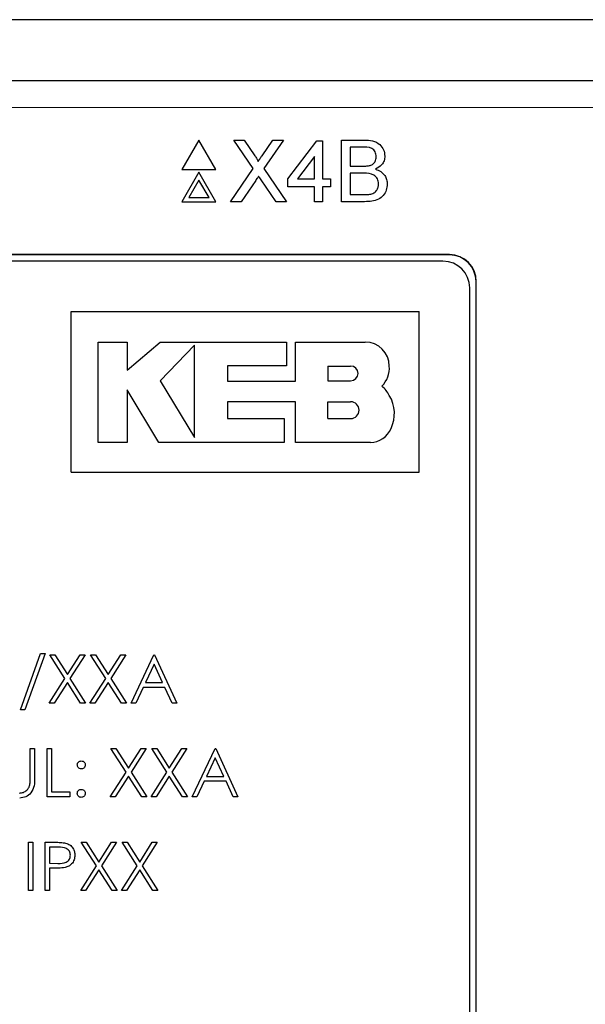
# Model space of a CAD drawing. Header units: millimetres. Extents: x 5 to 418, y 2 to 292.
# Tile 43 of 87: x 112.71 to 116.24, y 195.72 to 201.85. Entities that reach past the tile are written whole.
import ezdxf

# ---------------------------------------------------------------- set-up
doc = ezdxf.new("R2010")
doc.units = ezdxf.units.MM

msp = doc.modelspace()

# ---------------------------------------------------------------- linework, layer by layer
at = {"color": 7, "linetype": 'Continuous', "lineweight": 25}
for p, q in [((119.1328, 201.8508), (103.2306, 201.8508)), ((105.9288, 201.4721), (116.4346, 201.4721)), ((113.8305, 201.1017), (113.7247, 200.9183)), ((113.9364, 200.9183), (113.8305, 201.1017)), ((114.1687, 200.9246), (114.0467, 201.1017)), ((114.0467, 201.1017), (114.1118, 201.1017)), ((114.1118, 201.1017), (114.1787, 201.0046)), ((114.2236, 201.0045), (114.2902, 201.1017)), ((114.3563, 201.1017), (114.2342, 200.924)), ((114.2902, 201.1017), (114.3563, 201.1017)), ((114.3835, 200.8609), (114.5653, 201.0968)), ((114.5653, 201.0968), (114.5997, 201.0968)), ((114.5997, 201.0968), (114.5997, 200.8609)), ((114.7176, 200.7183), (114.7176, 201.1017)), ((114.7176, 201.1017), (114.8612, 201.1017)), ((114.8447, 201.0574), (114.7717, 201.0574)), ((114.7717, 201.0574), (114.7717, 200.9395)), ((114.5505, 200.9989), (114.4441, 200.8609)), ((114.5505, 200.8609), (114.5505, 200.9989)), ((113.7247, 200.9183), (113.9364, 200.9183)), ((114.027, 200.7183), (114.1687, 200.9246)), ((114.2342, 200.924), (114.3759, 200.7183)), ((114.7717, 200.9395), (114.8507, 200.9395)), ((113.8305, 200.9017), (113.7247, 200.7183)), ((113.8305, 200.8517), (113.768, 200.7433)), ((113.9364, 200.7183), (113.8305, 200.9017)), ((113.8931, 200.7433), (113.8305, 200.8517)), ((114.1836, 200.8503), (114.093, 200.7183)), ((114.3107, 200.7183), (114.2174, 200.8538)), ((114.3835, 200.8117), (114.3835, 200.8609)), ((114.4441, 200.8609), (114.5505, 200.8609)), ((114.5997, 200.8609), (114.6488, 200.8609)), ((114.6488, 200.8609), (114.6488, 200.8117)), ((114.7717, 200.8953), (114.7717, 200.7626)), ((114.8562, 200.8953), (114.7717, 200.8953)), ((114.5505, 200.8117), (114.3835, 200.8117)), ((114.5505, 200.7183), (114.5505, 200.8117)), ((114.5997, 200.8117), (114.5997, 200.7183)), ((114.6488, 200.8117), (114.5997, 200.8117)), ((113.768, 200.7433), (113.8931, 200.7433)), ((114.7717, 200.7626), (114.8624, 200.7626)), ((113.7247, 200.7183), (113.9364, 200.7183)), ((114.093, 200.7183), (114.027, 200.7183)), ((114.3759, 200.7183), (114.3107, 200.7183)), ((114.5997, 200.7183), (114.5505, 200.7183)), ((114.8615, 200.7183), (114.7176, 200.7183)), ((115.3901, 200.3887), (106.9734, 200.3887)), ((115.3901, 200.3876), (106.9734, 200.3876)), ((115.3496, 200.3482), (107.0162, 200.3482)), ((115.5162, 193.5149), (115.5162, 200.1816)), ((115.5556, 193.4721), (115.5556, 200.2221)), ((115.5567, 193.4721), (115.5567, 200.2221)), ((113.0339, 199.035), (113.0339, 200.035)), ((113.0339, 200.035), (115.2005, 200.035)), ((115.2005, 199.035), (115.2005, 200.035)), ((113.2026, 199.8447), (113.3829, 199.8447)), ((113.2026, 199.2204), (113.2026, 199.8447)), ((113.3829, 199.6698), (113.5881, 199.8447)), ((113.3829, 199.8447), (113.3829, 199.6698)), ((113.5881, 199.8447), (114.3751, 199.8447)), ((113.8032, 199.8252), (113.5881, 199.6039)), ((113.8032, 199.2503), (113.8032, 199.8252)), ((114.3751, 199.8447), (114.3751, 199.6965)), ((114.4321, 199.602), (114.4321, 199.8447)), ((114.4321, 199.8447), (114.8659, 199.8447)), ((114.0074, 199.6965), (114.0074, 199.602)), ((114.3751, 199.6965), (114.0074, 199.6965)), ((114.6321, 199.6954), (114.6321, 199.6039)), ((114.6321, 199.6954), (114.7749, 199.6954)), ((113.5881, 199.6039), (113.8032, 199.2503)), ((114.0074, 199.602), (114.4321, 199.602)), ((114.6321, 199.6039), (114.7749, 199.6039)), ((113.3828, 199.5466), (113.3828, 199.2204)), ((113.5813, 199.2204), (113.3828, 199.5466)), ((114.0075, 199.4729), (114.0075, 199.3683)), ((114.4321, 199.4729), (114.0075, 199.4729)), ((114.4321, 199.2204), (114.4321, 199.4729)), ((114.6321, 199.3683), (114.6321, 199.4729)), ((114.6321, 199.4729), (114.7749, 199.4729)), ((114.0075, 199.3683), (114.3604, 199.3683)), ((114.3604, 199.3683), (114.3604, 199.2204)), ((114.6321, 199.3683), (114.7749, 199.3683)), ((113.3828, 199.2204), (113.2026, 199.2204)), ((114.3604, 199.2204), (113.5813, 199.2204)), ((114.8977, 199.2204), (114.4321, 199.2204)), ((113.0339, 199.035), (115.2005, 199.035)), ((112.7191, 197.5562), (112.8446, 197.9062)), ((112.8729, 197.9062), (112.7474, 197.5562)), ((112.8446, 197.9062), (112.8729, 197.9062)), ((112.9018, 197.8985), (112.9328, 197.8985)), ((112.9959, 197.7515), (112.9018, 197.8985)), ((112.9328, 197.8985), (113.0114, 197.7758)), ((113.0114, 197.7758), (113.0899, 197.8985)), ((113.121, 197.8985), (113.0269, 197.7515)), ((113.0899, 197.8985), (113.121, 197.8985)), ((113.1556, 197.8985), (113.1867, 197.8985)), ((113.2497, 197.7515), (113.1556, 197.8985)), ((113.1867, 197.8985), (113.2652, 197.7758)), ((113.2652, 197.7758), (113.3438, 197.8985)), ((113.3748, 197.8985), (113.2808, 197.7515)), ((113.3438, 197.8985), (113.3748, 197.8985)), ((113.4075, 197.5985), (113.5498, 197.8985)), ((113.5498, 197.8985), (113.5537, 197.8985)), ((113.5537, 197.8985), (113.6921, 197.5985)), ((113.5515, 197.84), (113.4971, 197.7254)), ((113.6043, 197.7254), (113.5515, 197.84)), ((112.8979, 197.5985), (112.9959, 197.7515)), ((113.0114, 197.7272), (112.929, 197.5985)), ((113.0938, 197.5985), (113.0114, 197.7272)), ((113.0269, 197.7515), (113.1248, 197.5985)), ((113.1518, 197.5985), (113.2497, 197.7515)), ((113.2652, 197.7272), (113.1828, 197.5985)), ((113.3476, 197.5985), (113.2652, 197.7272)), ((113.2808, 197.7515), (113.3787, 197.5985)), ((113.4971, 197.7254), (113.6043, 197.7254)), ((113.4825, 197.6946), (113.4369, 197.5985)), ((113.6185, 197.6946), (113.4825, 197.6946)), ((113.6629, 197.5985), (113.6185, 197.6946)), ((112.7474, 197.5562), (112.7191, 197.5562)), ((112.929, 197.5985), (112.8979, 197.5985)), ((113.1248, 197.5985), (113.0938, 197.5985)), ((113.1828, 197.5985), (113.1518, 197.5985)), ((113.3787, 197.5985), (113.3476, 197.5985)), ((113.4369, 197.5985), (113.4075, 197.5985)), ((113.6921, 197.5985), (113.6629, 197.5985)), ((112.7806, 197.1354), (112.7806, 197.3151)), ((112.7806, 197.3151), (112.8075, 197.3151)), ((112.8075, 197.3151), (112.8075, 197.1339)), ((112.8845, 197.3151), (112.9114, 197.3151)), ((112.8845, 197.0151), (112.8845, 197.3151)), ((112.9114, 197.3151), (112.9114, 197.0459)), ((113.2825, 197.3151), (113.3136, 197.3151)), ((113.3766, 197.1681), (113.2825, 197.3151)), ((113.3136, 197.3151), (113.3921, 197.1924)), ((113.3921, 197.1924), (113.4707, 197.3151)), ((113.5018, 197.3151), (113.4077, 197.1681)), ((113.4707, 197.3151), (113.5018, 197.3151)), ((113.6305, 197.1681), (113.5364, 197.3151)), ((113.5364, 197.3151), (113.5674, 197.3151)), ((113.5674, 197.3151), (113.646, 197.1924)), ((113.646, 197.1924), (113.7245, 197.3151)), ((113.7556, 197.3151), (113.6616, 197.1681)), ((113.7245, 197.3151), (113.7556, 197.3151)), ((113.7883, 197.0151), (113.9306, 197.3151)), ((113.9306, 197.3151), (113.9345, 197.3151)), ((113.9345, 197.3151), (114.0729, 197.0151)), ((113.9322, 197.2567), (113.8779, 197.1421)), ((113.9851, 197.1421), (113.9322, 197.2567)), ((113.2787, 197.0151), (113.3766, 197.1681)), ((113.3921, 197.1439), (113.3098, 197.0151)), ((113.4745, 197.0151), (113.3921, 197.1439)), ((113.4077, 197.1681), (113.5056, 197.0151)), ((113.5325, 197.0151), (113.6305, 197.1681)), ((113.646, 197.1439), (113.5636, 197.0151)), ((113.7284, 197.0151), (113.646, 197.1439)), ((113.6616, 197.1681), (113.7595, 197.0151)), ((113.8633, 197.1113), (113.8177, 197.0151)), ((113.9993, 197.1113), (113.8633, 197.1113)), ((113.8779, 197.1421), (113.9851, 197.1421)), ((114.0437, 197.0151), (113.9993, 197.1113)), ((113.0268, 197.0151), (112.8845, 197.0151)), ((112.9114, 197.0459), (113.0268, 197.0459)), ((113.0268, 197.0459), (113.0268, 197.0151)), ((113.3098, 197.0151), (113.2787, 197.0151)), ((113.5056, 197.0151), (113.4745, 197.0151)), ((113.5636, 197.0151), (113.5325, 197.0151)), ((113.7595, 197.0151), (113.7284, 197.0151)), ((113.8177, 197.0151), (113.7883, 197.0151)), ((114.0729, 197.0151), (114.0437, 197.0151)), ((112.7691, 196.4318), (112.7691, 196.7318)), ((112.7691, 196.7318), (112.796, 196.7318)), ((112.796, 196.7318), (112.796, 196.4318)), ((112.8729, 196.7318), (112.9318, 196.7318)), ((112.8729, 196.4318), (112.8729, 196.7318)), ((112.9547, 196.701), (112.8998, 196.701)), ((112.8998, 196.701), (112.8998, 196.601)), ((113.192, 196.5848), (113.0979, 196.7318)), ((113.0979, 196.7318), (113.129, 196.7318)), ((113.129, 196.7318), (113.2075, 196.6091)), ((113.2075, 196.6091), (113.2861, 196.7318)), ((113.3171, 196.7318), (113.2231, 196.5848)), ((113.2861, 196.7318), (113.3171, 196.7318)), ((113.3518, 196.7318), (113.3828, 196.7318)), ((113.4459, 196.5848), (113.3518, 196.7318)), ((113.3828, 196.7318), (113.4614, 196.6091)), ((113.4614, 196.6091), (113.5399, 196.7318)), ((113.571, 196.7318), (113.4769, 196.5848)), ((113.5399, 196.7318), (113.571, 196.7318)), ((112.8998, 196.601), (112.9524, 196.6004)), ((112.9213, 196.5703), (112.8998, 196.5703)), ((112.8998, 196.5703), (112.8998, 196.4318)), ((113.0941, 196.4318), (113.192, 196.5848)), ((113.2075, 196.5605), (113.1251, 196.4318)), ((113.2899, 196.4318), (113.2075, 196.5605)), ((113.2231, 196.5848), (113.321, 196.4318)), ((113.3479, 196.4318), (113.4459, 196.5848)), ((113.4614, 196.5605), (113.379, 196.4318)), ((113.5438, 196.4318), (113.4614, 196.5605)), ((113.4769, 196.5848), (113.5748, 196.4318)), ((112.796, 196.4318), (112.7691, 196.4318)), ((112.8998, 196.4318), (112.8729, 196.4318)), ((113.1251, 196.4318), (113.0941, 196.4318)), ((113.321, 196.4318), (113.2899, 196.4318)), ((113.379, 196.4318), (113.3479, 196.4318)), ((113.5748, 196.4318), (113.5438, 196.4318))]:
    msp.add_line(p, q, dxfattribs=at)
at = {"color": 7, "linetype": 'Continuous', "lineweight": 18}
for p, q in [((116.4346, 201.3054), (105.9288, 201.3054)), ((115.3901, 200.3876), (115.3901, 200.3887)), ((115.5556, 200.2221), (115.5567, 200.2221))]:
    msp.add_line(p, q, dxfattribs=at)
at = {"color": 7, "linetype": 'Continuous', "lineweight": 25}
for centre, radius, start, end in [((115.3901, 200.2221), 0.1667, 0, 90), ((115.3901, 200.2221), 0.1655, 0, 90), ((115.3496, 200.1816), 0.1667, 0, 90), ((114.8659, 199.6949), 0.1498, 0, 90), ((114.7749, 199.6496), 0.0458, 270, 90), ((114.8569, 199.6836), 0.1592, 314.77285, 4.06149), ((114.8489, 199.4258), 0.1881, 27.53535, 50.32104), ((114.8298, 199.4), 0.2174, 334.55616, 31.23398), ((114.7749, 199.4206), 0.0523, 270, 90), ((114.8977, 199.3592), 0.1388, 270, 337.75274)]:
    msp.add_arc(centre, radius, start, end, dxfattribs=at)
for points, knots in [([(114.8612, 201.1017), (114.8782, 201.1011), (114.9121, 201.1), (114.9563, 201.0789), (114.9827, 201.0421), (114.9862, 201.0156), (114.9879, 201.0023)], [0, 0, 0, 0, 0.281116, 0.560026, 0.780112, 1, 1, 1, 1]), ([(114.9339, 200.9975), (114.9327, 201.008), (114.931, 201.0236), (114.9193, 201.0412), (114.8933, 201.0593), (114.8663, 201.0583), (114.8447, 201.0574)], [0, 0, 0, 0, 0.249512, 0.375019, 0.500244, 1, 1, 1, 1]), ([(114.1787, 201.0046), (114.183, 200.9981), (114.1889, 200.989), (114.1963, 200.977), (114.1978, 200.971), (114.1985, 200.9681)], [0, 0, 0, 0, 0.561277, 0.781763, 1, 1, 1, 1]), ([(114.1985, 200.9681), (114.2032, 200.9749), (114.2116, 200.987), (114.2199, 200.9992), (114.2236, 201.0045)], [0, 0, 0, 0, 0.56, 1, 1, 1, 1]), ([(114.8968, 200.944), (114.9029, 200.9465), (114.9151, 200.9514), (114.9311, 200.9701), (114.9328, 200.9871), (114.9339, 200.9975)], [0, 0, 0, 0, 0.280869, 0.561063, 1, 1, 1, 1]), ([(114.9879, 201.0023), (114.9869, 200.9924), (114.9847, 200.9726), (114.9662, 200.941), (114.944, 200.9278), (114.9304, 200.9198)], [0, 0, 0, 0, 0.280336, 0.5608, 1, 1, 1, 1]), ([(114.8507, 200.9395), (114.8594, 200.9395), (114.8749, 200.9395), (114.8901, 200.9426), (114.8968, 200.944)], [0, 0, 0, 0, 0.560393, 1, 1, 1, 1]), ([(114.9304, 200.9198), (114.9416, 200.9158), (114.9638, 200.9077), (114.9874, 200.8837), (115.0008, 200.856), (115.002, 200.8374), (115.0027, 200.8281)], [0, 0, 0, 0, 0.280211, 0.55967, 0.779709, 1, 1, 1, 1]), ([(114.2017, 200.8766), (114.1983, 200.8717), (114.1922, 200.863), (114.1863, 200.8541), (114.1836, 200.8503)], [0, 0, 0, 0, 0.560002, 1, 1, 1, 1]), ([(114.2174, 200.8538), (114.2145, 200.858), (114.2092, 200.8656), (114.204, 200.8732), (114.2017, 200.8766)], [0, 0, 0, 0, 0.56, 1, 1, 1, 1]), ([(114.9486, 200.8289), (114.9474, 200.8399), (114.9457, 200.8563), (114.9331, 200.8745), (114.9072, 200.895), (114.8788, 200.8951), (114.8562, 200.8953)], [0, 0, 0, 0, 0.249802, 0.375546, 0.501154, 1, 1, 1, 1]), ([(115.0027, 200.8281), (115.0015, 200.8155), (114.9991, 200.7902), (114.9804, 200.756), (114.9358, 200.7212), (114.8922, 200.7195), (114.8615, 200.7183)], [0, 0, 0, 0, 0.187143, 0.374319, 0.560786, 1, 1, 1, 1]), ([(114.8952, 200.7644), (114.9036, 200.7665), (114.9205, 200.7706), (114.9382, 200.7881), (114.9474, 200.8086), (114.9482, 200.8221), (114.9486, 200.8289)], [0, 0, 0, 0, 0.28029, 0.559018, 0.779402, 1, 1, 1, 1]), ([(114.8624, 200.7626), (114.8685, 200.7626), (114.8795, 200.7625), (114.8904, 200.7638), (114.8952, 200.7644)], [0, 0, 0, 0, 0.560099, 1, 1, 1, 1]), ([(113.0729, 197.2132), (113.0734, 197.2169), (113.0743, 197.2243), (113.0811, 197.2324), (113.0892, 197.2374), (113.095, 197.2379), (113.0979, 197.2382)], [0, 0, 0, 0, 0.279585, 0.559454, 0.779697, 1, 1, 1, 1]), ([(113.0979, 197.2382), (113.1016, 197.2378), (113.109, 197.237), (113.1171, 197.2301), (113.1222, 197.2219), (113.1227, 197.2161), (113.1229, 197.2132)], [0, 0, 0, 0, 0.279602, 0.559212, 0.779475, 1, 1, 1, 1]), ([(113.0979, 197.1882), (113.0942, 197.1886), (113.0868, 197.1895), (113.0787, 197.1963), (113.0737, 197.2045), (113.0732, 197.2103), (113.0729, 197.2132)], [0, 0, 0, 0, 0.279647, 0.559299, 0.779615, 1, 1, 1, 1]), ([(113.1229, 197.2132), (113.1225, 197.2095), (113.1217, 197.2021), (113.1148, 197.194), (113.1066, 197.1889), (113.1008, 197.1885), (113.0979, 197.1882)], [0, 0, 0, 0, 0.279517, 0.559326, 0.779544, 1, 1, 1, 1]), ([(112.8075, 197.1339), (112.8073, 197.1172), (112.8068, 197.084), (112.7887, 197.0397), (112.7538, 197.0117), (112.7275, 197.0089), (112.7143, 197.0074)], [0, 0, 0, 0, 0.281655, 0.560111, 0.78008, 1, 1, 1, 1]), ([(112.7775, 197.0888), (112.7787, 197.0975), (112.7807, 197.1129), (112.7806, 197.1285), (112.7806, 197.1354)], [0, 0, 0, 0, 0.559624, 1, 1, 1, 1]), ([(112.7128, 197.0382), (112.7211, 197.0391), (112.7376, 197.0409), (112.7576, 197.0536), (112.7713, 197.0703), (112.7755, 197.0826), (112.7775, 197.0888)], [0, 0, 0, 0, 0.279787, 0.559377, 0.779569, 1, 1, 1, 1]), ([(113.0729, 197.0363), (113.0734, 197.04), (113.0742, 197.0474), (113.081, 197.0555), (113.0892, 197.0605), (113.095, 197.061), (113.0979, 197.0613)], [0, 0, 0, 0, 0.279576, 0.559284, 0.779552, 1, 1, 1, 1]), ([(113.0979, 197.0613), (113.1016, 197.0609), (113.109, 197.06), (113.1171, 197.0532), (113.1222, 197.045), (113.1227, 197.0392), (113.1229, 197.0363)], [0, 0, 0, 0, 0.279602, 0.559212, 0.779475, 1, 1, 1, 1]), ([(113.0979, 197.0113), (113.0942, 197.0117), (113.0869, 197.0127), (113.0787, 197.0194), (113.0737, 197.0276), (113.0732, 197.0334), (113.0729, 197.0363)], [0, 0, 0, 0, 0.279581, 0.559143, 0.779575, 1, 1, 1, 1]), ([(113.1229, 197.0363), (113.1225, 197.0326), (113.1216, 197.0252), (113.1148, 197.0171), (113.1066, 197.0121), (113.1008, 197.0116), (113.0979, 197.0113)], [0, 0, 0, 0, 0.279469, 0.559358, 0.779674, 1, 1, 1, 1]), ([(112.9318, 196.7318), (112.9446, 196.7318), (112.9675, 196.7319), (112.9901, 196.7287), (113.0001, 196.7273)], [0, 0, 0, 0, 0.560314, 1, 1, 1, 1]), ([(113.0306, 196.6512), (113.0292, 196.6598), (113.0272, 196.6728), (113.0162, 196.6863), (112.995, 196.7015), (112.9726, 196.7012), (112.9547, 196.701)], [0, 0, 0, 0, 0.248969, 0.374729, 0.500383, 1, 1, 1, 1]), ([(113.0001, 196.7273), (113.0092, 196.724), (113.0274, 196.7174), (113.0463, 196.6971), (113.0562, 196.6741), (113.0571, 196.6589), (113.0575, 196.6513)], [0, 0, 0, 0, 0.279705, 0.559381, 0.779509, 1, 1, 1, 1]), ([(112.9524, 196.6004), (112.9706, 196.6003), (112.9935, 196.6002), (113.0157, 196.6152), (113.0272, 196.629), (113.0293, 196.6424), (113.0306, 196.6512)], [0, 0, 0, 0, 0.499721, 0.62535, 0.751083, 1, 1, 1, 1]), ([(113.0575, 196.6513), (113.0568, 196.6414), (113.0554, 196.6217), (113.0404, 196.5976), (113.0199, 196.5821), (113.0051, 196.5775), (112.9977, 196.5752)], [0, 0, 0, 0, 0.280099, 0.559324, 0.779458, 1, 1, 1, 1]), ([(112.9977, 196.5752), (112.9835, 196.5734), (112.9581, 196.5702), (112.9325, 196.5703), (112.9213, 196.5703)], [0, 0, 0, 0, 0.5596942, 1, 1, 1, 1])]:
    msp.add_open_spline(points, degree=3, knots=knots, dxfattribs=at)

doc.saveas('drawing.dxf')
